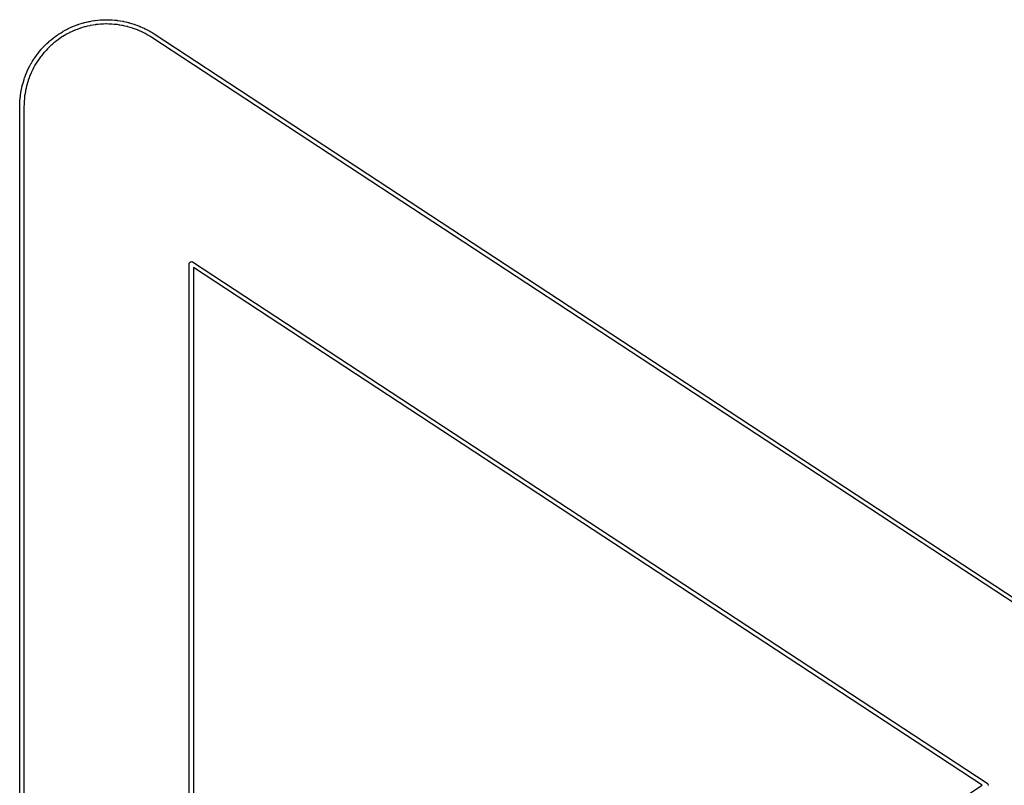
# Model space of a CAD drawing. Header units: inches. Extents: x 0.4 to 11.3, y -7.9 to -0.4.
# Tile 13 of 18: x 1.909 to 2.138, y -3.484 to -3.307. Entities that reach past the tile are written whole.
import ezdxf

# ---------------------------------------------------------------- set-up
doc = ezdxf.new("R2010")
doc.units = ezdxf.units.IN
doc.header["$MEASUREMENT"] = 0
doc.layers.add('Translucent', color=161, linetype='CONTINUOUS', true_color=0x5994dc)

msp = doc.modelspace()

# ---------------------------------------------------------------- linework, layer by layer
at = {"layer": 'Translucent', "linetype": 'CONTINUOUS'}
for p, q in [((1.92576, -3.30689), (1.92631, -3.30679)), ((1.92631, -3.30679), (1.92633, -3.30679)), ((1.92633, -3.30679), (1.92634, -3.30679)), ((1.92634, -3.30679), (1.92641, -3.30678)), ((1.92641, -3.30678), (1.92648, -3.30677)), ((1.92648, -3.30677), (1.9265, -3.30677)), ((1.9265, -3.30677), (1.92652, -3.30677)), ((1.92652, -3.30677), (1.92707, -3.30671)), ((1.92707, -3.30671), (1.92762, -3.30665)), ((1.92762, -3.30665), (1.92764, -3.30665)), ((1.92764, -3.30665), (1.92766, -3.30665)), ((1.92766, -3.30665), (1.92773, -3.30665)), ((1.92773, -3.30665), (1.9278, -3.30664)), ((1.9278, -3.30664), (1.92781, -3.30664)), ((1.92781, -3.30664), (1.92783, -3.30664)), ((1.92783, -3.30664), (1.92839, -3.30662)), ((1.92839, -3.30662), (1.92894, -3.3066)), ((1.92894, -3.3066), (1.92896, -3.3066)), ((1.92896, -3.3066), (1.92898, -3.3066)), ((1.92898, -3.3066), (1.92905, -3.3066)), ((1.92905, -3.3066), (1.92912, -3.30659)), ((1.92912, -3.30659), (1.92913, -3.3066)), ((1.92913, -3.3066), (1.92915, -3.30659)), ((1.92915, -3.30659), (1.92971, -3.30661)), ((1.92971, -3.30661), (1.93026, -3.30663)), ((1.93026, -3.30663), (1.93028, -3.30663)), ((1.93028, -3.30663), (1.9303, -3.30663)), ((1.9303, -3.30663), (1.93037, -3.30663)), ((1.93037, -3.30663), (1.93044, -3.30664)), ((1.93044, -3.30664), (1.93045, -3.30664)), ((1.93045, -3.30664), (1.93047, -3.30664)), ((1.93047, -3.30664), (1.93102, -3.30669)), ((1.93102, -3.30669), (1.93158, -3.30674)), ((1.93158, -3.30674), (1.93159, -3.30675)), ((1.93159, -3.30675), (1.93161, -3.30675)), ((1.93161, -3.30675), (1.93168, -3.30676)), ((1.93168, -3.30676), (1.93175, -3.30677)), ((1.93175, -3.30677), (1.93177, -3.30677)), ((1.93177, -3.30677), (1.93178, -3.30677)), ((1.93178, -3.30677), (1.93233, -3.30686)), ((1.91906, -3.30929), (1.91955, -3.30903)), ((1.91955, -3.30903), (1.92004, -3.30876)), ((1.92004, -3.30876), (1.92005, -3.30876)), ((1.92005, -3.30876), (1.92007, -3.30875)), ((1.92007, -3.30875), (1.92013, -3.30872)), ((1.92013, -3.30872), (1.9202, -3.30868)), ((1.9202, -3.30868), (1.92021, -3.30868)), ((1.92021, -3.30868), (1.92022, -3.30867)), ((1.92022, -3.30867), (1.92073, -3.30844)), ((1.92073, -3.30844), (1.92124, -3.3082)), ((1.92164, -3.3091), (1.92114, -3.30933)), ((1.92124, -3.3082), (1.92125, -3.3082)), ((1.92125, -3.3082), (1.92127, -3.30819)), ((1.92127, -3.30819), (1.92133, -3.30817)), ((1.92133, -3.30817), (1.9214, -3.30814)), ((1.9214, -3.30814), (1.92141, -3.30813)), ((1.92141, -3.30813), (1.92143, -3.30812)), ((1.92143, -3.30812), (1.92195, -3.30793)), ((1.9217, -3.30908), (1.92164, -3.3091)), ((1.92171, -3.30907), (1.9217, -3.30908)), ((1.92173, -3.30907), (1.92171, -3.30907)), ((1.92179, -3.30904), (1.92173, -3.30907)), ((1.9223, -3.30885), (1.92179, -3.30904)), ((1.92195, -3.30793), (1.92247, -3.30773)), ((1.92281, -3.30865), (1.9223, -3.30885)), ((1.9223, -3.30885), (1.9223, -3.30885)), ((1.9223, -3.30885), (1.9223, -3.30885)), ((1.92247, -3.30773), (1.92248, -3.30772)), ((1.92248, -3.30772), (1.9225, -3.30772)), ((1.9225, -3.30772), (1.92257, -3.3077)), ((1.92257, -3.3077), (1.92263, -3.30767)), ((1.92263, -3.30767), (1.92265, -3.30767)), ((1.92265, -3.30767), (1.92266, -3.30766)), ((1.92266, -3.30766), (1.9232, -3.3075)), ((1.92287, -3.30863), (1.92281, -3.30865)), ((1.92289, -3.30862), (1.92287, -3.30863)), ((1.9229, -3.30862), (1.92289, -3.30862)), ((1.92296, -3.3086), (1.9229, -3.30862)), ((1.92348, -3.30844), (1.92296, -3.3086)), ((1.9232, -3.3075), (1.92373, -3.30733)), ((1.92349, -3.30844), (1.92348, -3.30844)), ((1.92401, -3.30828), (1.92349, -3.30844)), ((1.92349, -3.30844), (1.92349, -3.30844)), ((1.92373, -3.30733), (1.92374, -3.30733)), ((1.92374, -3.30733), (1.92376, -3.30732)), ((1.92376, -3.30732), (1.92383, -3.30731)), ((1.92383, -3.30731), (1.9239, -3.30729)), ((1.9239, -3.30729), (1.92391, -3.30728)), ((1.92391, -3.30728), (1.92393, -3.30728)), ((1.92393, -3.30728), (1.92447, -3.30715)), ((1.92407, -3.30826), (1.92401, -3.30828)), ((1.92409, -3.30825), (1.92407, -3.30826)), ((1.9241, -3.30825), (1.92409, -3.30825)), ((1.92417, -3.30823), (1.9241, -3.30825)), ((1.9247, -3.30811), (1.92417, -3.30823)), ((1.92447, -3.30715), (1.92501, -3.30702)), ((1.92523, -3.30798), (1.9247, -3.30811)), ((1.9247, -3.30811), (1.9247, -3.30811)), ((1.9247, -3.30811), (1.9247, -3.30811)), ((1.92501, -3.30702), (1.92503, -3.30702)), ((1.92503, -3.30702), (1.92504, -3.30701)), ((1.92504, -3.30701), (1.92511, -3.307)), ((1.92511, -3.307), (1.92518, -3.30699)), ((1.92518, -3.30699), (1.9252, -3.30699)), ((1.9252, -3.30699), (1.92521, -3.30698)), ((1.92521, -3.30698), (1.92576, -3.30689)), ((1.92529, -3.30797), (1.92523, -3.30798)), ((1.92531, -3.30796), (1.92529, -3.30797)), ((1.92532, -3.30796), (1.92531, -3.30796)), ((1.92539, -3.30795), (1.92532, -3.30796)), ((1.92593, -3.30786), (1.92539, -3.30795)), ((1.92646, -3.30777), (1.92593, -3.30786)), ((1.92593, -3.30786), (1.92593, -3.30786)), ((1.92593, -3.30786), (1.92593, -3.30786)), ((1.92653, -3.30776), (1.92646, -3.30777)), ((1.92655, -3.30775), (1.92653, -3.30776)), ((1.92656, -3.30775), (1.92655, -3.30775)), ((1.92663, -3.30774), (1.92656, -3.30775)), ((1.92717, -3.30769), (1.92663, -3.30774)), ((1.92771, -3.30763), (1.92717, -3.30769)), ((1.92717, -3.30769), (1.92717, -3.30769)), ((1.92717, -3.30769), (1.92717, -3.30769)), ((1.92778, -3.30763), (1.92771, -3.30763)), ((1.9278, -3.30763), (1.92778, -3.30763)), ((1.92781, -3.30763), (1.9278, -3.30763)), ((1.92788, -3.30762), (1.92781, -3.30763)), ((1.92842, -3.3076), (1.92788, -3.30762)), ((1.92843, -3.3076), (1.92842, -3.3076)), ((1.92842, -3.3076), (1.92842, -3.3076)), ((1.92897, -3.30758), (1.92843, -3.3076)), ((1.92904, -3.30758), (1.92897, -3.30758)), ((1.92905, -3.30758), (1.92904, -3.30758)), ((1.92906, -3.30758), (1.92905, -3.30758)), ((1.92913, -3.30758), (1.92906, -3.30758)), ((1.92968, -3.3076), (1.92913, -3.30758)), ((1.93022, -3.30761), (1.92968, -3.3076)), ((1.92968, -3.3076), (1.92968, -3.3076)), ((1.92968, -3.3076), (1.92968, -3.3076)), ((1.93029, -3.30762), (1.93022, -3.30761)), ((1.93031, -3.30761), (1.93029, -3.30762)), ((1.93032, -3.30762), (1.93031, -3.30761)), ((1.93039, -3.30762), (1.93032, -3.30762)), ((1.93093, -3.30767), (1.93039, -3.30762)), ((1.93147, -3.30772), (1.93093, -3.30767)), ((1.93093, -3.30767), (1.93093, -3.30767)), ((1.93093, -3.30767), (1.93093, -3.30767)), ((1.93154, -3.30773), (1.93147, -3.30772)), ((1.93156, -3.30773), (1.93154, -3.30773)), ((1.93157, -3.30774), (1.93156, -3.30773)), ((1.93164, -3.30774), (1.93157, -3.30774)), ((1.93217, -3.30783), (1.93164, -3.30774)), ((1.93218, -3.30783), (1.93217, -3.30783)), ((1.93271, -3.30792), (1.93218, -3.30783)), ((1.93218, -3.30783), (1.93218, -3.30783)), ((1.93233, -3.30686), (1.93288, -3.30695)), ((1.93278, -3.30793), (1.93271, -3.30792)), ((1.9328, -3.30793), (1.93278, -3.30793)), ((1.93281, -3.30794), (1.9328, -3.30793)), ((1.93288, -3.30795), (1.93281, -3.30794)), ((1.93288, -3.30695), (1.9329, -3.30695)), ((1.93341, -3.30807), (1.93288, -3.30795)), ((1.9329, -3.30695), (1.93291, -3.30695)), ((1.93291, -3.30695), (1.93298, -3.30697)), ((1.93298, -3.30697), (1.93305, -3.30698)), ((1.93305, -3.30698), (1.93307, -3.30699)), ((1.93307, -3.30699), (1.93309, -3.30699)), ((1.93309, -3.30699), (1.93363, -3.30711)), ((1.93394, -3.30819), (1.93341, -3.30807)), ((1.93341, -3.30807), (1.93341, -3.30807)), ((1.93341, -3.30807), (1.93341, -3.30807)), ((1.93363, -3.30711), (1.93363, -3.30711)), ((1.93363, -3.30711), (1.93417, -3.30723)), ((1.93401, -3.30821), (1.93394, -3.30819)), ((1.93402, -3.30821), (1.93401, -3.30821)), ((1.93403, -3.30822), (1.93402, -3.30821)), ((1.9341, -3.30823), (1.93403, -3.30822)), ((1.93462, -3.30839), (1.9341, -3.30823)), ((1.93417, -3.30723), (1.93419, -3.30724)), ((1.93419, -3.30724), (1.9342, -3.30724)), ((1.9342, -3.30724), (1.93427, -3.30726)), ((1.93427, -3.30726), (1.93434, -3.30728)), ((1.93434, -3.30728), (1.93436, -3.30728)), ((1.93436, -3.30728), (1.93437, -3.30729)), ((1.93437, -3.30729), (1.9349, -3.30745)), ((1.93515, -3.30854), (1.93462, -3.30839)), ((1.93462, -3.30839), (1.93462, -3.30839)), ((1.93462, -3.30839), (1.93462, -3.30839)), ((1.9349, -3.30745), (1.93544, -3.30761)), ((1.93521, -3.30857), (1.93515, -3.30854)), ((1.93522, -3.30857), (1.93521, -3.30857)), ((1.93524, -3.30858), (1.93522, -3.30857)), ((1.9353, -3.3086), (1.93524, -3.30858)), ((1.93581, -3.30879), (1.9353, -3.3086)), ((1.93544, -3.30761), (1.93545, -3.30761)), ((1.93545, -3.30761), (1.93547, -3.30762)), ((1.93547, -3.30762), (1.93554, -3.30764)), ((1.93554, -3.30764), (1.9356, -3.30766)), ((1.9356, -3.30766), (1.93562, -3.30767)), ((1.93562, -3.30767), (1.93563, -3.30767)), ((1.93563, -3.30767), (1.93615, -3.30787)), ((1.93582, -3.30879), (1.93581, -3.30879)), ((1.93581, -3.30879), (1.93581, -3.30879)), ((1.93632, -3.30898), (1.93582, -3.30879)), ((1.93615, -3.30787), (1.93668, -3.30806)), ((1.93639, -3.309), (1.93632, -3.30898)), ((1.9364, -3.30901), (1.93639, -3.309)), ((1.93641, -3.30902), (1.9364, -3.30901)), ((1.93648, -3.30904), (1.93641, -3.30902)), ((1.93697, -3.30926), (1.93648, -3.30904)), ((1.93668, -3.30806), (1.93669, -3.30807)), ((1.93669, -3.30807), (1.93671, -3.30807)), ((1.93671, -3.30807), (1.93677, -3.3081)), ((1.93677, -3.3081), (1.93684, -3.30812)), ((1.93684, -3.30812), (1.93685, -3.30813)), ((1.93685, -3.30813), (1.93687, -3.30814)), ((1.93687, -3.30814), (1.93738, -3.30837)), ((1.93738, -3.30837), (1.93789, -3.30859)), ((1.93789, -3.30859), (1.9379, -3.3086)), ((1.9379, -3.3086), (1.93792, -3.30861)), ((1.93792, -3.30861), (1.93798, -3.30864)), ((1.93798, -3.30864), (1.93804, -3.30867)), ((1.93804, -3.30867), (1.93806, -3.30868)), ((1.93806, -3.30868), (1.93807, -3.30868)), ((1.93807, -3.30868), (1.93857, -3.30895)), ((1.93857, -3.30895), (1.93906, -3.3092)), ((1.91584, -3.31159), (1.91627, -3.31124)), ((1.91627, -3.31124), (1.9167, -3.31088)), ((1.9167, -3.31088), (1.91671, -3.31087)), ((1.91671, -3.31087), (1.91673, -3.31086)), ((1.91673, -3.31086), (1.91678, -3.31082)), ((1.91678, -3.31082), (1.91684, -3.31077)), ((1.91684, -3.31077), (1.91685, -3.31077)), ((1.91685, -3.31077), (1.91686, -3.31075)), ((1.91686, -3.31075), (1.91732, -3.31043)), ((1.91732, -3.31043), (1.91777, -3.3101)), ((1.91789, -3.31123), (1.91745, -3.31154)), ((1.91777, -3.3101), (1.91778, -3.31009)), ((1.91778, -3.31009), (1.91779, -3.31008)), ((1.91779, -3.31008), (1.91785, -3.31005)), ((1.91785, -3.31005), (1.91791, -3.31)), ((1.91833, -3.31091), (1.91789, -3.31123)), ((1.91789, -3.31123), (1.91789, -3.31123)), ((1.91789, -3.31123), (1.91789, -3.31123)), ((1.91791, -3.31), (1.91793, -3.31)), ((1.91793, -3.31), (1.91794, -3.30999)), ((1.91794, -3.30999), (1.91841, -3.30969)), ((1.91839, -3.31087), (1.91833, -3.31091)), ((1.9184, -3.31086), (1.91839, -3.31087)), ((1.91841, -3.31085), (1.9184, -3.31086)), ((1.91841, -3.30969), (1.91888, -3.30939)), ((1.91847, -3.31081), (1.91841, -3.31085)), ((1.91893, -3.31053), (1.91847, -3.31081)), ((1.91888, -3.30939), (1.9189, -3.30939)), ((1.9189, -3.30939), (1.91891, -3.30938)), ((1.91891, -3.30938), (1.91897, -3.30934)), ((1.91894, -3.31052), (1.91893, -3.31053)), ((1.91893, -3.31053), (1.91893, -3.31053)), ((1.91939, -3.31023), (1.91894, -3.31052)), ((1.91897, -3.30934), (1.91903, -3.30931)), ((1.91903, -3.30931), (1.91905, -3.3093)), ((1.91905, -3.3093), (1.91906, -3.30929)), ((1.91945, -3.3102), (1.91939, -3.31023)), ((1.91947, -3.31019), (1.91945, -3.3102)), ((1.91948, -3.31019), (1.91947, -3.31019)), ((1.91954, -3.31015), (1.91948, -3.31019)), ((1.92002, -3.30989), (1.91954, -3.31015)), ((1.9205, -3.30963), (1.92002, -3.30989)), ((1.92002, -3.30989), (1.92002, -3.30989)), ((1.92002, -3.30989), (1.92002, -3.30989)), ((1.92056, -3.3096), (1.9205, -3.30963)), ((1.92057, -3.30959), (1.92056, -3.3096)), ((1.92058, -3.30959), (1.92057, -3.30959)), ((1.92064, -3.30956), (1.92058, -3.30959)), ((1.92114, -3.30933), (1.92064, -3.30956)), ((1.92114, -3.30933), (1.92114, -3.30933)), ((1.92114, -3.30933), (1.92114, -3.30933)), ((1.93698, -3.30926), (1.93697, -3.30926)), ((1.93698, -3.30927), (1.93698, -3.30926)), ((1.93747, -3.30949), (1.93698, -3.30927)), ((1.93753, -3.30952), (1.93747, -3.30949)), ((1.93755, -3.30952), (1.93753, -3.30952)), ((1.93756, -3.30953), (1.93755, -3.30952)), ((1.93762, -3.30956), (1.93756, -3.30953)), ((1.9381, -3.30981), (1.93762, -3.30956)), ((1.93811, -3.30982), (1.9381, -3.30981)), ((1.9381, -3.30981), (1.9381, -3.30981)), ((1.93859, -3.31007), (1.93811, -3.30982)), ((1.93865, -3.3101), (1.93859, -3.31007)), ((1.93866, -3.31011), (1.93865, -3.3101)), ((1.93867, -3.31012), (1.93866, -3.31011)), ((1.93873, -3.31015), (1.93867, -3.31012)), ((1.93919, -3.31044), (1.93873, -3.31015)), ((1.93906, -3.3092), (1.93907, -3.30921)), ((1.93907, -3.30921), (1.93908, -3.30922)), ((1.93908, -3.30922), (1.93915, -3.30926)), ((1.93915, -3.30926), (1.93921, -3.30929)), ((1.93967, -3.31073), (1.93919, -3.31044)), ((1.93919, -3.31044), (1.93919, -3.31044)), ((1.93919, -3.31044), (1.93919, -3.31044)), ((1.93921, -3.30929), (1.93922, -3.3093)), ((1.93922, -3.3093), (1.93924, -3.30931)), ((1.93924, -3.30931), (1.93971, -3.3096)), ((2.17981, -3.4682), (1.93967, -3.31073)), ((1.93971, -3.3096), (1.94018, -3.30989)), ((1.94018, -3.30989), (1.94019, -3.3099)), ((1.94019, -3.3099), (1.9402, -3.3099)), ((1.9402, -3.3099), (2.18036, -3.46738)), ((1.91349, -3.31405), (1.91384, -3.31361)), ((1.91384, -3.31361), (1.91385, -3.3136)), ((1.91385, -3.3136), (1.91386, -3.31359)), ((1.91386, -3.31359), (1.91391, -3.31354)), ((1.91391, -3.31354), (1.91395, -3.31348)), ((1.91395, -3.31348), (1.91397, -3.31347)), ((1.91397, -3.31346), (1.91435, -3.31305)), ((1.91397, -3.31347), (1.91397, -3.31346)), ((1.91435, -3.31305), (1.91473, -3.31264)), ((1.91473, -3.31264), (1.91475, -3.31263)), ((1.91475, -3.31262), (1.91481, -3.31257)), ((1.91475, -3.31263), (1.91475, -3.31262)), ((1.91481, -3.31257), (1.91486, -3.31252)), ((1.91486, -3.31252), (1.91487, -3.31251)), ((1.91487, -3.31251), (1.91488, -3.31249)), ((1.91488, -3.31249), (1.91528, -3.31211)), ((1.91545, -3.31332), (1.91508, -3.31372)), ((1.91528, -3.31211), (1.91569, -3.31173)), ((1.9155, -3.31327), (1.91545, -3.31332)), ((1.91552, -3.31325), (1.9155, -3.31326)), ((1.9155, -3.31326), (1.9155, -3.31327)), ((1.91556, -3.3132), (1.91552, -3.31325)), ((1.91596, -3.31283), (1.91556, -3.3132)), ((1.91569, -3.31173), (1.9157, -3.31172)), ((1.9157, -3.31172), (1.91571, -3.31171)), ((1.91571, -3.31171), (1.91577, -3.31166)), ((1.91577, -3.31166), (1.91582, -3.31161)), ((1.91582, -3.31161), (1.91583, -3.3116)), ((1.91583, -3.3116), (1.91584, -3.31159)), ((1.91636, -3.31245), (1.91596, -3.31283)), ((1.91596, -3.31283), (1.91596, -3.31283)), ((1.91596, -3.31283), (1.91596, -3.31283)), ((1.91641, -3.31241), (1.91636, -3.31245)), ((1.91642, -3.3124), (1.91641, -3.31241)), ((1.91643, -3.31239), (1.91642, -3.3124)), ((1.91648, -3.31234), (1.91643, -3.31239)), ((1.9169, -3.312), (1.91648, -3.31234)), ((1.91732, -3.31165), (1.9169, -3.31199)), ((1.9169, -3.31199), (1.9169, -3.312)), ((1.9169, -3.312), (1.9169, -3.312)), ((1.91737, -3.31161), (1.91732, -3.31165)), ((1.91738, -3.3116), (1.91737, -3.31161)), ((1.9174, -3.31159), (1.91738, -3.3116)), ((1.91745, -3.31154), (1.9174, -3.31159)), ((1.91196, -3.3162), (1.91225, -3.31572)), ((1.91225, -3.31572), (1.91226, -3.31571)), ((1.91226, -3.31571), (1.91227, -3.31569)), ((1.91227, -3.31569), (1.91231, -3.31564)), ((1.91231, -3.31564), (1.91235, -3.31558)), ((1.91235, -3.31558), (1.91236, -3.31556)), ((1.91236, -3.31556), (1.91237, -3.31555)), ((1.91237, -3.31555), (1.91269, -3.3151)), ((1.91269, -3.3151), (1.91301, -3.31464)), ((1.91301, -3.31464), (1.91302, -3.31463)), ((1.91302, -3.31463), (1.91303, -3.31461)), ((1.91303, -3.31461), (1.91308, -3.31456)), ((1.91308, -3.31456), (1.91312, -3.3145)), ((1.91312, -3.3145), (1.91313, -3.31449)), ((1.91313, -3.31449), (1.91314, -3.31448)), ((1.91314, -3.31448), (1.91349, -3.31405)), ((1.91349, -3.31567), (1.91318, -3.31611)), ((1.91381, -3.31522), (1.91349, -3.31566)), ((1.91349, -3.31566), (1.91349, -3.31567)), ((1.91349, -3.31567), (1.91349, -3.31567)), ((1.91385, -3.31517), (1.91381, -3.31522)), ((1.91386, -3.31515), (1.91385, -3.31517)), ((1.91387, -3.31514), (1.91386, -3.31515)), ((1.91391, -3.31509), (1.91387, -3.31514)), ((1.91425, -3.31467), (1.91391, -3.31509)), ((1.9146, -3.31424), (1.91425, -3.31466)), ((1.91425, -3.31466), (1.91425, -3.31467)), ((1.91425, -3.31467), (1.91425, -3.31467)), ((1.91464, -3.31419), (1.9146, -3.31424)), ((1.91465, -3.31418), (1.91464, -3.31419)), ((1.91466, -3.31417), (1.91465, -3.31418)), ((1.9147, -3.31412), (1.91466, -3.31417)), ((1.91508, -3.31372), (1.9147, -3.31412)), ((1.91508, -3.31372), (1.91508, -3.31372)), ((1.91508, -3.31372), (1.91508, -3.31372)), ((1.91073, -3.31853), (1.91095, -3.31802)), ((1.91095, -3.31802), (1.91096, -3.31801)), ((1.91096, -3.31801), (1.91097, -3.31799)), ((1.91097, -3.31799), (1.911, -3.31793)), ((1.911, -3.31793), (1.91103, -3.31786)), ((1.91103, -3.31786), (1.91104, -3.31785)), ((1.91104, -3.31783), (1.91131, -3.31734)), ((1.91104, -3.31785), (1.91104, -3.31783)), ((1.91131, -3.31734), (1.91157, -3.31685)), ((1.91157, -3.31685), (1.91158, -3.31684)), ((1.91158, -3.31682), (1.91162, -3.31676)), ((1.91158, -3.31684), (1.91158, -3.31682)), ((1.91162, -3.31676), (1.91165, -3.3167)), ((1.91165, -3.3167), (1.91166, -3.31668)), ((1.91166, -3.31668), (1.91167, -3.31667)), ((1.91167, -3.31667), (1.91196, -3.3162)), ((1.91192, -3.31828), (1.91189, -3.31835)), ((1.91218, -3.3178), (1.91192, -3.31828)), ((1.91243, -3.31732), (1.91218, -3.3178)), ((1.91218, -3.3178), (1.91218, -3.3178)), ((1.91218, -3.3178), (1.91218, -3.3178)), ((1.91247, -3.31726), (1.91243, -3.31732)), ((1.91248, -3.31724), (1.91247, -3.31725)), ((1.91247, -3.31725), (1.91247, -3.31726)), ((1.91251, -3.31718), (1.91248, -3.31724)), ((1.9128, -3.31671), (1.91251, -3.31718)), ((1.91308, -3.31625), (1.9128, -3.31671)), ((1.9128, -3.31671), (1.9128, -3.31671)), ((1.9128, -3.31671), (1.9128, -3.31671)), ((1.91312, -3.31619), (1.91308, -3.31625)), ((1.91313, -3.31618), (1.91312, -3.31619)), ((1.91314, -3.31617), (1.91313, -3.31618)), ((1.91318, -3.31611), (1.91314, -3.31617)), ((1.90981, -3.321), (1.90997, -3.32047)), ((1.90997, -3.32045), (1.90998, -3.32044)), ((1.90997, -3.32047), (1.90997, -3.32045)), ((1.90998, -3.32044), (1.91, -3.32037)), ((1.91, -3.32037), (1.91002, -3.3203)), ((1.91002, -3.3203), (1.91003, -3.32029)), ((1.91003, -3.32027), (1.91023, -3.31975)), ((1.91003, -3.32029), (1.91003, -3.32027)), ((1.91023, -3.31975), (1.91042, -3.31923)), ((1.91023, -3.31975), (1.91023, -3.31975)), ((1.91042, -3.31923), (1.91043, -3.31921)), ((1.91043, -3.3192), (1.91046, -3.31913)), ((1.91043, -3.31921), (1.91043, -3.3192)), ((1.91046, -3.31913), (1.91049, -3.31907)), ((1.91049, -3.31907), (1.9105, -3.31905)), ((1.9105, -3.31904), (1.91073, -3.31853)), ((1.9105, -3.31905), (1.9105, -3.31904)), ((1.91115, -3.32009), (1.91096, -3.3206)), ((1.91134, -3.31958), (1.91115, -3.32009)), ((1.91115, -3.32009), (1.91115, -3.32009)), ((1.91115, -3.32009), (1.91115, -3.32009)), ((1.91137, -3.31952), (1.91134, -3.31958)), ((1.91138, -3.31949), (1.91137, -3.3195)), ((1.91137, -3.3195), (1.91137, -3.31952)), ((1.9114, -3.31943), (1.91138, -3.31949)), ((1.91163, -3.31893), (1.9114, -3.31943)), ((1.91185, -3.31843), (1.91163, -3.31893)), ((1.91163, -3.31893), (1.91163, -3.31893)), ((1.91163, -3.31893), (1.91163, -3.31893)), ((1.91188, -3.31837), (1.91185, -3.31843)), ((1.91189, -3.31835), (1.91188, -3.31836)), ((1.91188, -3.31836), (1.91188, -3.31837)), ((1.90933, -3.32292), (1.90934, -3.32285)), ((1.90934, -3.32285), (1.90935, -3.32284)), ((1.90935, -3.32282), (1.90947, -3.32228)), ((1.90935, -3.32284), (1.90935, -3.32282)), ((1.90947, -3.32228), (1.9096, -3.32173)), ((1.90947, -3.32228), (1.90947, -3.32228)), ((1.9096, -3.3217), (1.90962, -3.32163)), ((1.9096, -3.32172), (1.9096, -3.3217)), ((1.9096, -3.32173), (1.9096, -3.32172)), ((1.90962, -3.32163), (1.90964, -3.32157)), ((1.90964, -3.32157), (1.90965, -3.32155)), ((1.90965, -3.32153), (1.90981, -3.321)), ((1.90965, -3.32155), (1.90965, -3.32153)), ((1.91043, -3.3225), (1.91031, -3.32303)), ((1.91055, -3.32197), (1.91043, -3.32249)), ((1.91043, -3.32249), (1.91043, -3.3225)), ((1.91043, -3.3225), (1.91043, -3.3225)), ((1.91057, -3.3219), (1.91055, -3.32197)), ((1.91058, -3.32187), (1.91057, -3.32188)), ((1.91057, -3.32188), (1.91057, -3.3219)), ((1.9106, -3.3218), (1.91058, -3.32187)), ((1.91075, -3.32128), (1.9106, -3.3218)), ((1.91091, -3.32076), (1.91075, -3.32128)), ((1.91075, -3.32128), (1.91075, -3.32128)), ((1.91075, -3.32128), (1.91075, -3.32128)), ((1.91093, -3.32069), (1.91091, -3.32076)), ((1.91094, -3.32067), (1.91093, -3.32068)), ((1.91093, -3.32068), (1.91093, -3.32069)), ((1.91096, -3.3206), (1.91094, -3.32067)), ((1.909, -3.32544), (1.90906, -3.32488)), ((1.90906, -3.32488), (1.90911, -3.32433)), ((1.90911, -3.3243), (1.90912, -3.32422)), ((1.90911, -3.32431), (1.90911, -3.3243)), ((1.90911, -3.32433), (1.90911, -3.32431)), ((1.90912, -3.32422), (1.90913, -3.32415)), ((1.90913, -3.32412), (1.90922, -3.32357)), ((1.90913, -3.32414), (1.90913, -3.32412)), ((1.90913, -3.32415), (1.90913, -3.32414)), ((1.90922, -3.32357), (1.90931, -3.32302)), ((1.90931, -3.32299), (1.90933, -3.32292)), ((1.90931, -3.32301), (1.90931, -3.32299)), ((1.90931, -3.32302), (1.90931, -3.32301)), ((1.91004, -3.32498), (1.90998, -3.32552)), ((1.91008, -3.32443), (1.91004, -3.32497)), ((1.91004, -3.32497), (1.91004, -3.32497)), ((1.91004, -3.32497), (1.91004, -3.32498)), ((1.9101, -3.32436), (1.91008, -3.32443)), ((1.9101, -3.32434), (1.91009, -3.32435)), ((1.91009, -3.32435), (1.9101, -3.32436)), ((1.91011, -3.32427), (1.9101, -3.32434)), ((1.91019, -3.32373), (1.91011, -3.32427)), ((1.91028, -3.32319), (1.91019, -3.32373)), ((1.91019, -3.32373), (1.91019, -3.32373)), ((1.91019, -3.32373), (1.91019, -3.32373)), ((1.91029, -3.32312), (1.91028, -3.32319)), ((1.9103, -3.3231), (1.91029, -3.32311)), ((1.91029, -3.32311), (1.91029, -3.32312)), ((1.91031, -3.32303), (1.9103, -3.3231)), ((1.90896, -3.32676), (1.90898, -3.3262)), ((1.90896, -3.32677), (1.90896, -3.32676)), ((1.90896, -3.32676), (1.90896, -3.32676)), ((1.90896, -3.64173), (1.90896, -3.32677)), ((1.90898, -3.3262), (1.90899, -3.32564)), ((1.90899, -3.32561), (1.909, -3.32554)), ((1.90899, -3.32563), (1.90899, -3.32561)), ((1.90899, -3.32564), (1.90899, -3.32563)), ((1.909, -3.32545), (1.909, -3.32544)), ((1.909, -3.32547), (1.909, -3.32545)), ((1.909, -3.32554), (1.909, -3.32547)), ((1.90996, -3.32623), (1.90994, -3.32678)), ((1.90994, -3.32678), (1.90994, -3.64172)), ((1.90997, -3.32568), (1.90996, -3.32622)), ((1.90996, -3.32622), (1.90996, -3.32623)), ((1.90996, -3.32623), (1.90996, -3.32623)), ((1.90998, -3.32561), (1.90997, -3.32568)), ((1.90998, -3.32552), (1.90998, -3.32559)), ((1.90998, -3.32559), (1.90998, -3.3256)), ((1.90998, -3.3256), (1.90998, -3.32561)), ((1.94833, -3.36322), (1.94834, -3.36315)), ((1.94833, -3.60528), (1.94833, -3.36322)), ((1.94834, -3.36313), (1.94835, -3.36311)), ((1.94834, -3.36315), (1.94834, -3.36313)), ((1.94835, -3.36311), (1.94836, -3.36303)), ((1.94836, -3.36303), (1.94846, -3.36293)), ((1.94846, -3.36293), (1.94854, -3.36281)), ((1.94854, -3.36281), (1.94859, -3.3628)), ((1.94859, -3.3628), (1.94863, -3.36277)), ((1.94863, -3.36277), (1.94877, -3.36277)), ((1.94877, -3.36277), (1.94891, -3.36274)), ((1.94891, -3.36274), (1.94898, -3.36277)), ((1.94898, -3.36277), (1.94901, -3.36277)), ((1.94901, -3.36277), (1.94902, -3.36278)), ((1.94902, -3.36278), (1.94909, -3.36281)), ((1.94909, -3.36281), (2.13366, -3.48384)), ((2.1325, -3.48425), (1.94931, -3.36413)), ((1.94931, -3.36413), (1.94931, -3.60437)), ((1.94931, -3.60437), (2.1325, -3.48425)), ((2.13366, -3.48384), (2.13367, -3.48384)), ((2.13367, -3.48384), (2.13367, -3.48385)), ((2.13367, -3.48385), (2.13367, -3.48385)), ((2.13367, -3.48385), (2.1338, -3.48398)), ((2.1338, -3.48398), (2.13382, -3.48407)), ((2.13382, -3.48407), (2.13388, -3.48416)), ((2.13388, -3.48416), (2.13386, -3.48425)), ((2.13386, -3.48425), (2.13388, -3.48434))]:
    msp.add_line(p, q, dxfattribs=at)

doc.saveas('drawing.dxf')
